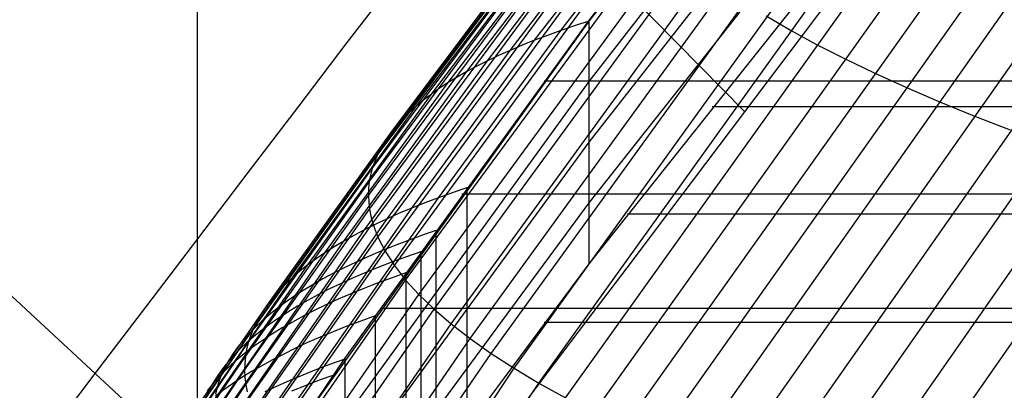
# Model space of a CAD drawing. Extents: x -260 to 296, y -277 to 294.
# Tile 78 of 241: x -180 to -167.86, y 118.8 to 123.37. Entities that reach past the tile are written whole.
import ezdxf

# ---------------------------------------------------------------- set-up
doc = ezdxf.new("R2010")
doc.units = 0
doc.layers.add('PREDEFINITO', color=7, linetype='CONTINUOUS')

msp = doc.modelspace()

# ---------------------------------------------------------------- linework, layer by layer
at = {"layer": 'PREDEFINITO'}
for p, q in [((-177.784, 198.536, 757.47), (-177.813, 113.667, 419.341)), ((-177.32, 128.581, 422.866), (-171.059, 122.233, 424.422)), ((-172.983, 123.354, 406.562), (-169.892, 127.356, 407.619)), ((-169.892, 127.347, 407.423), (-172.983, 123.347, 406.353)), ((-173.329, 123.232, 406.781), (-170.233, 127.249, 407.843)), ((-173.653, 123.113, 407.226), (-170.552, 127.146, 408.279)), ((-173.954, 122.989, 407.686), (-170.848, 127.038, 408.732)), ((-174.232, 122.861, 408.163), (-171.122, 126.926, 409.2)), ((-174.487, 122.728, 408.654), (-171.372, 126.809, 409.682)), ((-174.717, 122.592, 409.16), (-171.599, 126.688, 410.179)), ((-174.924, 122.451, 409.68), (-171.803, 126.562, 410.69)), ((-169.892, 126.58, 409.739), (-172.983, 122.606, 408.689)), ((-175.107, 122.306, 410.213), (-171.983, 126.433, 411.214)), ((-175.266, 122.158, 410.759), (-172.139, 126.299, 411.751)), ((-175.4, 122.007, 411.317), (-172.271, 126.162, 412.3)), ((-175.594, 121.694, 412.468), (-172.462, 125.876, 413.431)), ((-169.892, 125.803, 411.859), (-172.983, 121.858, 410.817)), ((-175.654, 121.533, 413.059), (-172.521, 125.729, 414.012)), ((-175.69, 121.369, 413.66), (-172.556, 125.578, 414.603)), ((-175.241, 120.16, 418.083), (-171.293, 125.536, 419.18)), ((-175.7, 121.202, 414.27), (-172.566, 125.424, 415.203)), ((-175.685, 121.033, 414.889), (-172.551, 125.268, 415.812)), ((-175.078, 119.981, 418.738), (-171.133, 125.37, 419.821)), ((-174.891, 119.8, 419.396), (-170.95, 125.202, 420.467)), ((-175.646, 120.862, 415.515), (-172.513, 125.109, 416.428)), ((-174.68, 119.619, 420.056), (-170.743, 125.032, 421.115)), ((-169.892, 125.024, 413.979), (-172.983, 121.109, 412.944)), ((-175.582, 120.689, 416.148), (-172.449, 124.947, 417.051)), ((-175.493, 120.514, 416.788), (-172.362, 124.783, 417.68)), ((-174.445, 119.438, 420.719), (-170.513, 124.861, 421.765)), ((-174.187, 119.255, 421.384), (-170.26, 124.689, 422.416)), ((-175.379, 120.338, 417.433), (-172.25, 124.618, 418.315)), ((-173.905, 119.073, 422.049), (-169.984, 124.516, 423.069)), ((-173.599, 118.891, 422.714), (-169.685, 124.342, 423.721)), ((-173.271, 118.708, 423.378), (-169.363, 124.168, 424.373)), ((-169.892, 124.244, 416.098), (-172.983, 120.359, 415.071)), ((-172.921, 118.526, 424.04), (-169.02, 123.994, 425.023)), ((-175.96, 123.084, 421.629), (-175.361, 123.868, 422.28)), ((-172.549, 118.345, 424.701), (-168.655, 123.819, 425.671)), ((-170.503, 122.97, 425.136), (-169.956, 123.697, 425.869)), ((-172.154, 118.164, 425.358), (-168.269, 123.645, 426.317)), ((-171.739, 117.985, 426.012), (-167.862, 123.47, 426.958)), ((-172.983, 123.347, 406.353), (-176.543, 118.395, 405.078)), ((-175.989, 119.194, 405.496), (-172.983, 123.354, 406.562)), ((-172.983, 123.347, 406.353), (-173.159, 123.29, 406.565)), ((-172.983, 123.354, 406.562), (-172.983, 120.359, 415.071)), ((-170.799, 123.415, 422.859), (-170.499, 123.239, 423.514)), ((-174.837, 121.174, 406.248), (-173.329, 123.232, 406.781)), ((-173.329, 123.232, 406.781), (-173.494, 123.173, 407.001)), ((-173.159, 123.29, 406.565), (-173.329, 123.232, 406.781)), ((-171.302, 117.806, 426.661), (-167.434, 123.296, 427.596)), ((-170.499, 123.239, 423.514), (-170.177, 123.063, 424.168)), ((-176.566, 122.289, 420.999), (-175.96, 123.084, 421.629)), ((-175.164, 121.047, 406.697), (-173.653, 123.113, 407.226)), ((-173.653, 123.113, 407.226), (-173.806, 123.052, 407.454)), ((-173.494, 123.173, 407.001), (-173.653, 123.113, 407.226)), ((-170.845, 117.629, 427.305), (-166.986, 123.123, 428.228)), ((-175.467, 120.916, 407.162), (-173.954, 122.989, 407.686)), ((-173.954, 122.989, 407.686), (-174.096, 122.926, 407.922)), ((-173.806, 123.052, 407.454), (-173.954, 122.989, 407.686)), ((-171.059, 122.233, 424.422), (-170.503, 122.97, 425.136)), ((-170.367, 117.454, 427.944), (-166.519, 122.95, 428.856)), ((-170.177, 123.063, 424.168), (-169.832, 122.887, 424.821)), ((-175.748, 120.78, 407.642), (-174.232, 122.861, 408.163)), ((-174.232, 122.861, 408.163), (-174.362, 122.795, 408.406)), ((-174.096, 122.926, 407.922), (-174.232, 122.861, 408.163)), ((-169.832, 122.887, 424.821), (-169.465, 122.711, 425.472)), ((-176.004, 120.64, 408.138), (-174.487, 122.728, 408.654)), ((-174.487, 122.728, 408.654), (-174.605, 122.66, 408.905)), ((-174.362, 122.795, 408.406), (-174.487, 122.728, 408.654)), ((-169.871, 117.28, 428.576), (-166.032, 122.778, 429.476)), ((-169.465, 122.711, 425.472), (-169.077, 122.534, 426.119)), ((-172.983, 122.606, 408.689), (-176.543, 117.695, 407.439)), ((-176.237, 120.496, 408.649), (-174.717, 122.592, 409.16)), ((-174.717, 122.592, 409.16), (-174.824, 122.522, 409.418)), ((-174.605, 122.66, 408.905), (-174.717, 122.592, 409.16)), ((-173.533, 122.612, 406.369), (209.377, 122.612, 406.369)), ((-169.355, 117.108, 429.2), (-165.527, 122.608, 430.09)), ((-174.824, 122.522, 409.418), (-174.924, 122.451, 409.68)), ((-169.077, 122.534, 426.119), (-168.668, 122.359, 426.764)), ((-176.445, 120.348, 409.173), (-174.924, 122.451, 409.68)), ((-175.019, 122.379, 409.945), (-175.107, 122.306, 410.213)), ((-174.924, 122.451, 409.68), (-175.019, 122.379, 409.945)), ((-168.668, 122.359, 426.764), (-168.239, 122.184, 427.403)), ((-177.181, 121.484, 420.391), (-176.566, 122.289, 420.999)), ((-176.63, 120.196, 409.711), (-175.107, 122.306, 410.213)), ((-175.19, 122.233, 410.484), (-175.266, 122.158, 410.759)), ((-175.107, 122.306, 410.213), (-175.19, 122.233, 410.484)), ((-172.021, 120.959, 423.253), (-171.059, 122.233, 424.422)), ((-171.464, 122.297, 415.579), (207.316, 122.297, 415.579)), ((-176.789, 120.041, 410.262), (-175.266, 122.158, 410.759)), ((-175.266, 122.158, 410.759), (-175.336, 122.083, 411.037)), ((-168.239, 122.184, 427.403), (-167.789, 122.009, 428.038)), ((-176.925, 119.883, 410.825), (-175.4, 122.007, 411.317)), ((-175.4, 122.007, 411.317), (-175.458, 121.93, 411.601)), ((-175.336, 122.083, 411.037), (-175.4, 122.007, 411.317)), ((-182.238, 121.937, 417.988), (-175.819, 116.006, 419.442)), ((-172.983, 121.858, 410.817), (-176.543, 116.99, 409.578)), ((-175.458, 121.93, 411.601), (-175.509, 121.852, 411.887)), ((-175.555, 121.773, 412.176), (-175.594, 121.694, 412.468)), ((-175.509, 121.852, 411.887), (-175.555, 121.773, 412.176)), ((-177.121, 119.557, 411.985), (-175.594, 121.694, 412.468)), ((-175.627, 121.613, 412.762), (-175.654, 121.533, 413.059)), ((-175.594, 121.694, 412.468), (-175.627, 121.613, 412.762)), ((-177.181, 119.39, 412.582), (-175.654, 121.533, 413.059)), ((-175.654, 121.533, 413.059), (-175.675, 121.451, 413.359)), ((-177.803, 120.669, 419.806), (-177.181, 121.484, 420.391)), ((-177.217, 119.22, 413.188), (-175.69, 121.369, 413.66)), ((-175.69, 121.369, 413.66), (-175.698, 121.286, 413.964)), ((-175.675, 121.451, 413.359), (-175.69, 121.369, 413.66)), ((-175.698, 121.286, 413.964), (-175.7, 121.202, 414.27)), ((-174.488, 121.297, 405.816), (-174.666, 121.236, 406.03)), ((-174.488, 121.304, 406.031), (-174.488, 118.378, 414.561)), ((-178.239, 116.3, 405.046), (-174.837, 121.174, 406.248)), ((-177.227, 119.048, 413.803), (-175.7, 121.202, 414.27)), ((-175.7, 121.202, 414.27), (-175.696, 121.118, 414.579)), ((-174.837, 121.174, 406.248), (-175.004, 121.111, 406.471)), ((-174.666, 121.236, 406.03), (-174.837, 121.174, 406.248)), ((-174.548, 121.221, 406.01), (210.389, 121.221, 406.01)), ((-178.571, 116.155, 405.503), (-175.164, 121.047, 406.697)), ((-177.212, 118.873, 414.427), (-175.685, 121.033, 414.889)), ((-172.983, 121.109, 412.944), (-176.543, 116.285, 411.717)), ((-175.696, 121.118, 414.579), (-175.685, 121.033, 414.889)), ((-175.685, 121.033, 414.889), (-175.669, 120.948, 415.201)), ((-175.164, 121.047, 406.697), (-175.319, 120.982, 406.927)), ((-175.004, 121.111, 406.471), (-175.164, 121.047, 406.697)), ((-178.88, 116.005, 405.976), (-175.467, 120.916, 407.162)), ((-175.669, 120.948, 415.201), (-175.646, 120.862, 415.515)), ((-175.467, 120.916, 407.162), (-175.61, 120.848, 407.4)), ((-175.319, 120.982, 406.927), (-175.467, 120.916, 407.162)), ((-172.511, 120.312, 422.691), (-172.021, 120.959, 423.253)), ((-172.505, 120.975, 415.232), (208.353, 120.975, 415.232)), ((-179.165, 115.852, 406.465), (-175.748, 120.78, 407.642)), ((-177.173, 118.697, 415.058), (-175.646, 120.862, 415.515)), ((-175.748, 120.78, 407.642), (-175.879, 120.71, 407.888)), ((-175.61, 120.848, 407.4), (-175.748, 120.78, 407.642)), ((-175.646, 120.862, 415.515), (-175.617, 120.776, 415.831)), ((-175.617, 120.776, 415.831), (-175.582, 120.689, 416.148)), ((-174.868, 120.769, 405.679), (-175.045, 120.707, 405.894)), ((-174.868, 120.776, 405.896), (-174.868, 117.869, 414.431)), ((-179.426, 115.695, 406.97), (-176.004, 120.64, 408.138)), ((-178.432, 119.844, 419.244), (-177.803, 120.669, 419.806)), ((-177.108, 118.519, 415.696), (-175.582, 120.689, 416.148)), ((-176.004, 120.64, 408.138), (-176.123, 120.568, 408.392)), ((-175.879, 120.71, 407.888), (-176.004, 120.64, 408.138)), ((-175.582, 120.689, 416.148), (-175.54, 120.602, 416.467)), ((-175.218, 120.645, 406.112), (-175.384, 120.581, 406.335)), ((-175.045, 120.707, 405.894), (-175.218, 120.645, 406.112)), ((-176.123, 120.568, 408.392), (-176.237, 120.496, 408.649)), ((-175.384, 120.581, 406.335), (-175.545, 120.516, 406.562)), ((-175.54, 120.602, 416.467), (-175.493, 120.514, 416.788)), ((-179.662, 115.534, 407.49), (-176.237, 120.496, 408.649)), ((-177.018, 118.339, 416.341), (-175.493, 120.514, 416.788)), ((-176.344, 120.422, 408.909), (-176.445, 120.348, 409.173)), ((-176.237, 120.496, 408.649), (-176.344, 120.422, 408.909)), ((-175.7, 120.449, 406.793), (-175.849, 120.382, 407.028)), ((-175.545, 120.516, 406.562), (-175.7, 120.449, 406.793)), ((-175.493, 120.514, 416.788), (-175.379, 120.338, 417.433)), ((-175.232, 120.446, 405.826), (-175.404, 120.383, 406.045)), ((-175.054, 120.508, 405.612), (-175.232, 120.446, 405.826)), ((-175.054, 120.515, 405.829), (-175.054, 117.618, 414.367)), ((-179.2, 116.374, 408.246), (-176.445, 120.348, 409.173)), ((-176.904, 118.157, 416.992), (-175.379, 120.338, 417.433)), ((-172.983, 120.359, 415.071), (-176.543, 115.58, 413.856)), ((-176.445, 120.348, 409.173), (-176.541, 120.273, 409.44)), ((-175.992, 120.314, 407.267), (-176.129, 120.244, 407.51)), ((-175.849, 120.382, 407.028), (-175.992, 120.314, 407.267)), ((-175.571, 120.318, 406.268), (-175.732, 120.253, 406.495)), ((-175.404, 120.383, 406.045), (-175.571, 120.318, 406.268)), ((-175.379, 120.338, 417.433), (-175.241, 120.16, 418.083)), ((-173.006, 119.658, 422.143), (-172.511, 120.312, 422.691)), ((-179.386, 116.209, 408.792), (-176.63, 120.196, 409.711)), ((-176.764, 117.975, 417.647), (-175.241, 120.16, 418.083)), ((-176.63, 120.196, 409.711), (-176.713, 120.119, 409.985)), ((-176.541, 120.273, 409.44), (-176.63, 120.196, 409.711)), ((-176.261, 120.174, 407.756), (-176.386, 120.102, 408.006)), ((-176.129, 120.244, 407.51), (-176.261, 120.174, 407.756)), ((-175.887, 120.186, 406.727), (-176.036, 120.118, 406.962)), ((-175.732, 120.253, 406.495), (-175.887, 120.186, 406.727)), ((-175.418, 120.185, 405.759), (-175.591, 120.121, 405.978)), ((-175.24, 120.247, 405.544), (-175.418, 120.185, 405.759)), ((-175.241, 120.16, 418.083), (-175.078, 119.981, 418.738)), ((-175.24, 120.254, 405.762), (-175.24, 117.366, 414.303)), ((-179.549, 116.042, 409.351), (-176.789, 120.041, 410.262)), ((-176.789, 120.041, 410.262), (-176.86, 119.963, 410.542)), ((-176.713, 120.119, 409.985), (-176.789, 120.041, 410.262)), ((-176.386, 120.102, 408.006), (-176.506, 120.03, 408.26)), ((-176.179, 120.05, 407.201), (-176.317, 119.98, 407.444)), ((-176.036, 120.118, 406.962), (-176.179, 120.05, 407.201)), ((-175.757, 120.056, 406.202), (-175.918, 119.99, 406.429)), ((-175.591, 120.121, 405.978), (-175.757, 120.056, 406.202)), ((-176.86, 119.963, 410.542), (-176.925, 119.883, 410.825)), ((-176.62, 119.957, 408.518), (-176.727, 119.882, 408.779)), ((-176.506, 120.03, 408.26), (-176.62, 119.957, 408.518)), ((-176.6, 117.792, 418.307), (-175.078, 119.981, 418.738)), ((-176.317, 119.98, 407.444), (-176.449, 119.909, 407.691)), ((-176.074, 119.923, 406.66), (-176.223, 119.854, 406.896)), ((-175.918, 119.99, 406.429), (-176.074, 119.923, 406.66)), ((-175.078, 119.981, 418.738), (-174.891, 119.8, 419.396)), ((-179.686, 115.871, 409.922), (-176.925, 119.883, 410.825)), ((-179.069, 119.008, 418.706), (-178.432, 119.844, 419.244)), ((-176.983, 119.803, 411.111), (-177.035, 119.722, 411.4)), ((-176.925, 119.883, 410.825), (-176.983, 119.803, 411.111)), ((-176.829, 119.807, 409.044), (-176.924, 119.731, 409.311)), ((-176.727, 119.882, 408.779), (-176.829, 119.807, 409.044)), ((-176.574, 119.837, 407.942), (-176.694, 119.764, 408.196)), ((-176.449, 119.909, 407.691), (-176.574, 119.837, 407.942)), ((-176.412, 117.607, 418.97), (-174.891, 119.8, 419.396)), ((-176.223, 119.854, 406.896), (-176.367, 119.785, 407.135)), ((-175.551, 119.815, 405.652), (211.388, 119.815, 405.652)), ((-174.891, 119.8, 419.396), (-174.68, 119.619, 420.056)), ((-177.035, 119.722, 411.4), (-177.081, 119.64, 411.691)), ((-176.924, 119.731, 409.311), (-177.013, 119.654, 409.583)), ((-176.808, 119.69, 408.454), (-176.915, 119.616, 408.715)), ((-176.694, 119.764, 408.196), (-176.808, 119.69, 408.454)), ((-176.504, 119.715, 407.379), (-176.636, 119.643, 407.626)), ((-176.367, 119.785, 407.135), (-176.504, 119.715, 407.379)), ((-175.615, 119.718, 405.409), (-175.793, 119.655, 405.625)), ((-175.615, 119.725, 405.629), (-175.615, 116.856, 414.174)), ((-179.884, 115.522, 411.1), (-177.121, 119.557, 411.985)), ((-177.096, 119.576, 409.857), (-177.173, 119.497, 410.135)), ((-177.121, 119.557, 411.985), (-177.154, 119.474, 412.282)), ((-177.081, 119.64, 411.691), (-177.121, 119.557, 411.985)), ((-177.013, 119.654, 409.583), (-177.096, 119.576, 409.857)), ((-176.915, 119.616, 408.715), (-177.017, 119.54, 408.98)), ((-176.762, 119.571, 407.877), (-176.882, 119.498, 408.131)), ((-176.636, 119.643, 407.626), (-176.762, 119.571, 407.877)), ((-176.199, 117.422, 419.637), (-174.68, 119.619, 420.056)), ((-175.966, 119.59, 405.844), (-176.133, 119.524, 406.068)), ((-175.793, 119.655, 405.625), (-175.966, 119.59, 405.844)), ((-174.68, 119.619, 420.056), (-174.445, 119.438, 420.719)), ((-173.533, 119.642, 414.886), (209.377, 119.642, 414.886)), ((-173.507, 118.996, 421.611), (-173.006, 119.658, 422.143)), ((-177.173, 119.497, 410.135), (-177.244, 119.417, 410.415)), ((-177.112, 119.463, 409.248), (-177.202, 119.386, 409.519)), ((-177.154, 119.474, 412.282), (-177.181, 119.39, 412.582)), ((-177.017, 119.54, 408.98), (-177.112, 119.463, 409.248)), ((-176.882, 119.498, 408.131), (-176.995, 119.423, 408.389)), ((-176.295, 119.457, 406.296), (-176.45, 119.389, 406.528)), ((-176.133, 119.524, 406.068), (-176.295, 119.457, 406.296)), ((-175.962, 117.237, 420.305), (-174.445, 119.438, 420.719)), ((-174.445, 119.438, 420.719), (-174.187, 119.255, 421.384)), ((-179.946, 115.344, 411.705), (-177.181, 119.39, 412.582)), ((-177.309, 119.337, 410.699), (-177.367, 119.256, 410.986)), ((-177.285, 119.307, 409.794), (-177.362, 119.228, 410.072)), ((-177.244, 119.417, 410.415), (-177.309, 119.337, 410.699)), ((-177.202, 119.386, 409.519), (-177.285, 119.307, 409.794)), ((-177.202, 119.305, 412.884), (-177.217, 119.22, 413.188)), ((-177.103, 119.348, 408.651), (-177.205, 119.272, 408.916)), ((-177.181, 119.39, 412.582), (-177.202, 119.305, 412.884)), ((-176.995, 119.423, 408.389), (-177.103, 119.348, 408.651)), ((-176.6, 119.319, 406.764), (-176.744, 119.249, 407.003)), ((-176.45, 119.389, 406.528), (-176.6, 119.319, 406.764)), ((-179.982, 115.164, 412.319), (-177.217, 119.22, 413.188)), ((-179.208, 114.466, 404.379), (-175.989, 119.194, 405.496)), ((-177.362, 119.228, 410.072), (-177.433, 119.148, 410.353)), ((-177.367, 119.256, 410.986), (-177.419, 119.174, 411.275)), ((-177.3, 119.195, 409.184), (-177.39, 119.117, 409.456)), ((-177.205, 119.272, 408.916), (-177.3, 119.195, 409.184)), ((-177.217, 119.22, 413.188), (-177.225, 119.134, 413.494)), ((-176.744, 119.249, 407.003), (-176.882, 119.178, 407.247)), ((-175.989, 119.187, 405.275), (-176.168, 119.123, 405.491)), ((-175.989, 119.194, 405.496), (-175.989, 116.344, 414.045)), ((-175.702, 117.052, 420.974), (-174.187, 119.255, 421.384)), ((-174.187, 119.255, 421.384), (-173.905, 119.073, 422.049)), ((-178.157, 112.715, 420.899), (-173.905, 119.073, 422.049)), ((-177.497, 119.067, 410.637), (-177.556, 118.986, 410.924)), ((-177.465, 119.091, 411.567), (-177.505, 119.008, 411.862)), ((-177.433, 119.148, 410.353), (-177.497, 119.067, 410.637)), ((-177.39, 119.117, 409.456), (-177.473, 119.038, 409.731)), ((-177.419, 119.174, 411.275), (-177.465, 119.091, 411.567)), ((-177.225, 119.134, 413.494), (-177.227, 119.048, 413.803)), ((-177.014, 119.105, 407.495), (-177.14, 119.032, 407.746)), ((-176.882, 119.178, 407.247), (-177.014, 119.105, 407.495)), ((-176.168, 119.123, 405.491), (-176.341, 119.057, 405.711)), ((-173.905, 119.073, 422.049), (-173.599, 118.891, 422.714)), ((-179.992, 114.981, 412.944), (-177.227, 119.048, 413.803)), ((-179.714, 118.16, 418.192), (-179.069, 119.008, 418.706)), ((-177.55, 118.959, 410.009), (-177.621, 118.878, 410.291)), ((-177.556, 118.986, 410.924), (-177.608, 118.903, 411.214)), ((-177.473, 119.038, 409.731), (-177.55, 118.959, 410.009)), ((-177.505, 119.008, 411.862), (-177.539, 118.924, 412.16)), ((-177.26, 118.958, 408.001), (-177.374, 118.883, 408.26)), ((-177.14, 119.032, 407.746), (-177.26, 118.958, 408.001)), ((-177.227, 119.048, 413.803), (-177.223, 118.961, 414.114)), ((-177.223, 118.961, 414.114), (-177.212, 118.873, 414.427)), ((-176.508, 118.99, 405.935), (-176.67, 118.922, 406.163)), ((-176.341, 119.057, 405.711), (-176.508, 118.99, 405.935)), ((-176.128, 118.99, 405.226), (-176.306, 118.925, 405.442)), ((-174.013, 118.328, 421.094), (-173.507, 118.996, 421.611)), ((-179.977, 114.797, 413.576), (-177.212, 118.873, 414.427)), ((-177.845, 112.526, 421.579), (-173.599, 118.891, 422.714)), ((-177.654, 118.82, 411.506), (-177.694, 118.737, 411.802)), ((-177.621, 118.878, 410.291), (-177.686, 118.797, 410.575)), ((-177.608, 118.903, 411.214), (-177.654, 118.82, 411.506)), ((-177.566, 118.839, 412.46), (-177.587, 118.754, 412.762)), ((-177.539, 118.924, 412.16), (-177.566, 118.839, 412.46)), ((-177.374, 118.883, 408.26), (-177.482, 118.807, 408.522)), ((-177.212, 118.873, 414.427), (-177.196, 118.785, 414.741)), ((-176.826, 118.853, 406.396), (-176.976, 118.782, 406.632)), ((-176.67, 118.922, 406.163), (-176.826, 118.853, 406.396)), ((-176.48, 118.858, 405.662), (-176.647, 118.791, 405.886)), ((-176.306, 118.925, 405.442), (-176.48, 118.858, 405.662)), ((-173.599, 118.891, 422.714), (-173.271, 118.708, 423.378)), ((-177.482, 118.807, 408.522), (-177.584, 118.729, 408.787))]:
    msp.add_line(p, q, dxfattribs=at)
at = {"layer": 'PREDEFINITO', "extrusion": (8.21944e-05, 0.238151, 0.971228)}
for centre, radius in [((68.955, 85.885, 613.304), 155.099), ((69.027, 85.936, 613.304), 146.035)]:
    msp.add_arc(centre, radius, 289.26592, 347.24336, dxfattribs=at)

doc.saveas('drawing.dxf')
